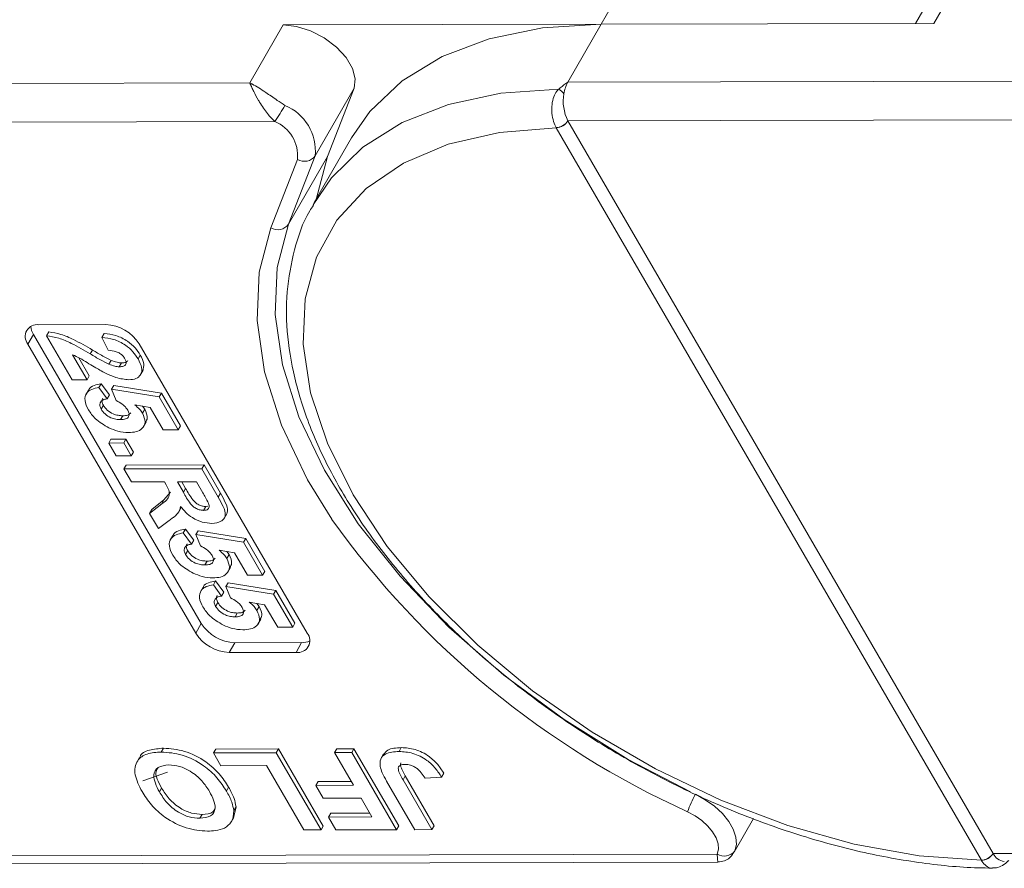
# Model space of a CAD drawing. Header units: millimetres. Extents: x 2471 to 3393, y -390 to 262.
# Tile 34 of 49: x 3114 to 3143, y 75 to 100. Entities that reach past the tile are written whole.
import ezdxf

# ---------------------------------------------------------------- set-up
doc = ezdxf.new("R2010")
doc.units = ezdxf.units.MM

msp = doc.modelspace()

# ---------------------------------------------------------------- linework, layer by layer
at = {"color": 7, "linetype": 'Continuous', "lineweight": 15}
for p, q in [((3130.911, 100.095), (3132.05, 102.077)), ((3140.657, 100.117), (3141.796, 102.099)), ((3141.064, 101.766), (3140.116, 100.116)), ((3140.657, 100.117), (3130.911, 100.095)), ((3121.592, 100.075), (3120.615, 98.375)), ((3121.592, 100.075), (3130.911, 100.095)), ((3129.935, 98.396), (3130.911, 100.095)), ((3150.662, 98.442), (3129.935, 98.396)), ((3120.615, 98.375), (3099.889, 98.33)), ((3122.531, 96.238), (3123.669, 98.22)), ((3122.89, 96.218), (3123.669, 98.22)), ((3099.891, 97.198), (3121.348, 97.246)), ((3129.937, 97.265), (3151.394, 97.312)), ((3129.938, 97.263), (3129.937, 97.265)), ((3142.394, 75.796), (3129.938, 97.263)), ((3129.594, 97.067), (3129.596, 97.064)), ((3129.596, 97.064), (3142.052, 75.598)), ((3123.595, 96.766), (3122.505, 94.868)), ((3122.012, 96.136), (3121.233, 94.133)), ((3121.752, 94.235), (3122.531, 96.238)), ((3122.89, 96.218), (3121.752, 94.235)), ((3122.559, 94.963), (3122.89, 96.218)), ((3114.438, 91.29), (3116.397, 91.295)), ((3114.275, 91.007), (3114.112, 90.724)), ((3119.193, 82.532), (3114.275, 91.007)), ((3114.658, 90.967), (3114.723, 91.08)), ((3115.408, 89.674), (3114.658, 90.967)), ((3116.284, 90.92), (3116.349, 91.033)), ((3116.461, 90.54), (3116.284, 90.92)), ((3119.03, 82.249), (3114.112, 90.724)), ((3117.378, 90.731), (3122.296, 82.256)), ((3115.421, 90.41), (3115.848, 89.675)), ((3115.603, 90.323), (3115.913, 89.788)), ((3115.94, 90.435), (3116.005, 90.548)), ((3117.342, 90.286), (3117.407, 90.399)), ((3116.484, 90.133), (3116.55, 90.246)), ((3116.792, 90.058), (3116.857, 90.171)), ((3115.848, 89.675), (3115.913, 89.788)), ((3117.407, 89.814), (3117.488, 89.955)), ((3115.848, 89.675), (3115.408, 89.674)), ((3116.194, 89.447), (3116.259, 89.561)), ((3116.194, 89.447), (3116.435, 89.118)), ((3116.259, 89.561), (3116.5, 89.231)), ((3116.562, 89.398), (3116.627, 89.511)), ((3116.627, 89.511), (3118.024, 89.285)), ((3115.896, 89.384), (3115.815, 89.243)), ((3116.435, 89.118), (3116.5, 89.231)), ((3116.7, 89.065), (3116.562, 89.398)), ((3116.562, 89.398), (3117.959, 89.172)), ((3117.959, 89.172), (3118.024, 89.285)), ((3117.959, 89.172), (3118.518, 88.209)), ((3118.024, 89.285), (3118.583, 88.322)), ((3116.258, 88.815), (3116.324, 88.929)), ((3117.696, 88.866), (3117.243, 88.943)), ((3117.467, 88.905), (3117.536, 88.812)), ((3118.078, 88.208), (3117.696, 88.866)), ((3116.829, 88.51), (3116.894, 88.623)), ((3117.47, 88.699), (3117.536, 88.812)), ((3117.5, 88.298), (3117.581, 88.439)), ((3118.518, 88.209), (3118.583, 88.322)), ((3118.518, 88.209), (3118.078, 88.208)), ((3116.482, 87.823), (3116.547, 87.937)), ((3116.482, 87.823), (3116.921, 87.824)), ((3116.702, 87.443), (3116.482, 87.823)), ((3116.547, 87.937), (3116.987, 87.938)), ((3116.921, 87.824), (3116.987, 87.938)), ((3116.921, 87.824), (3117.142, 87.444)), ((3116.987, 87.938), (3117.207, 87.557)), ((3117.142, 87.444), (3116.702, 87.443)), ((3117.142, 87.444), (3117.207, 87.557)), ((3116.923, 87.063), (3116.988, 87.176)), ((3116.988, 87.176), (3119.274, 87.181)), ((3119.209, 87.068), (3119.274, 87.181)), ((3119.274, 87.181), (3119.756, 86.351)), ((3116.923, 87.063), (3119.209, 87.068)), ((3117.144, 86.683), (3116.923, 87.063)), ((3119.209, 87.068), (3119.691, 86.238)), ((3118.111, 86.685), (3117.144, 86.683)), ((3118.16, 86.6), (3118.111, 86.685)), ((3119.049, 86.687), (3118.492, 86.686)), ((3118.492, 86.686), (3118.67, 86.379)), ((3118.623, 86.686), (3118.735, 86.493)), ((3119.236, 86.364), (3119.049, 86.687)), ((3118.101, 86.154), (3118.294, 86.38)), ((3118.67, 86.379), (3118.735, 86.493)), ((3119.691, 86.238), (3119.756, 86.351)), ((3117.68, 85.758), (3118.036, 86.04)), ((3117.745, 85.871), (3118.101, 86.154)), ((3118.036, 86.04), (3118.101, 86.154)), ((3119.327, 85.963), (3119.385, 85.973)), ((3117.68, 85.758), (3117.745, 85.871)), ((3117.938, 85.314), (3117.68, 85.758)), ((3118.525, 85.792), (3118.606, 85.933)), ((3119.262, 85.85), (3119.327, 85.963)), ((3119.86, 85.609), (3119.942, 85.75)), ((3118.252, 85.554), (3117.938, 85.314)), ((3118.367, 85.125), (3118.286, 84.984)), ((3118.666, 85.188), (3118.731, 85.301)), ((3118.666, 85.188), (3118.906, 84.859)), ((3118.731, 85.301), (3118.972, 84.972)), ((3119.033, 85.138), (3119.098, 85.252)), ((3119.172, 84.806), (3119.033, 85.138)), ((3119.033, 85.138), (3120.43, 84.913)), ((3119.098, 85.252), (3120.495, 85.026)), ((3118.906, 84.859), (3118.972, 84.972)), ((3120.43, 84.913), (3120.495, 85.026)), ((3120.43, 84.913), (3120.989, 83.949)), ((3120.495, 85.026), (3121.054, 84.063)), ((3118.73, 84.556), (3118.795, 84.669)), ((3120.168, 84.607), (3119.715, 84.684)), ((3119.938, 84.646), (3120.007, 84.553)), ((3119.942, 84.44), (3120.007, 84.553)), ((3120.55, 83.948), (3120.168, 84.607)), ((3119.3, 84.25), (3119.365, 84.364)), ((3119.971, 84.039), (3120.053, 84.18)), ((3120.989, 83.949), (3121.054, 84.063)), ((3119.548, 83.667), (3119.613, 83.78)), ((3119.548, 83.667), (3119.789, 83.338)), ((3119.613, 83.78), (3119.854, 83.451)), ((3119.916, 83.617), (3119.981, 83.73)), ((3119.981, 83.73), (3121.378, 83.505)), ((3120.989, 83.949), (3120.55, 83.948)), ((3119.25, 83.604), (3119.169, 83.462)), ((3119.789, 83.338), (3119.854, 83.451)), ((3120.054, 83.285), (3119.916, 83.617)), ((3119.916, 83.617), (3121.313, 83.392)), ((3121.313, 83.392), (3121.378, 83.505)), ((3121.313, 83.392), (3121.872, 82.428)), ((3121.378, 83.505), (3121.937, 82.542)), ((3119.613, 83.035), (3119.678, 83.148)), ((3121.05, 83.086), (3120.597, 83.162)), ((3120.821, 83.125), (3120.89, 83.032)), ((3120.183, 82.729), (3120.248, 82.842)), ((3120.825, 82.919), (3120.89, 83.032)), ((3121.432, 82.427), (3121.05, 83.086)), ((3119.193, 82.532), (3119.03, 82.249)), ((3120.854, 82.517), (3120.935, 82.659)), ((3121.872, 82.428), (3121.937, 82.542)), ((3121.872, 82.428), (3121.432, 82.427)), ((3120.174, 81.968), (3120.011, 81.685)), ((3122.133, 81.973), (3120.174, 81.968)), ((3122.133, 81.973), (3121.97, 81.689)), ((3121.97, 81.689), (3120.011, 81.685)), ((3118.022, 78.768), (3118.087, 78.881)), ((3119.55, 78.742), (3119.615, 78.856)), ((3119.615, 78.856), (3121.457, 78.86)), ((3121.392, 78.746), (3121.457, 78.86)), ((3121.457, 78.86), (3122.769, 76.6)), ((3123.101, 78.75), (3123.166, 78.863)), ((3123.166, 78.863), (3123.668, 78.865)), ((3123.603, 78.751), (3123.668, 78.865)), ((3123.668, 78.865), (3124.98, 76.605)), ((3124.99, 78.783), (3125.055, 78.897)), ((3117.385, 78.608), (3117.304, 78.466)), ((3119.55, 78.742), (3121.392, 78.746)), ((3119.769, 78.366), (3119.55, 78.742)), ((3121.392, 78.746), (3122.704, 76.486)), ((3123.101, 78.75), (3123.603, 78.751)), ((3123.656, 77.794), (3123.101, 78.75)), ((3123.603, 78.751), (3124.915, 76.491)), ((3124.535, 78.711), (3124.454, 78.569)), ((3121.109, 78.369), (3119.769, 78.366)), ((3122.201, 76.485), (3121.109, 78.369)), ((3118.206, 78.182), (3117.485, 77.922)), ((3122.55, 77.792), (3122.615, 77.905)), ((3122.615, 77.905), (3123.59, 77.907)), ((3125.45, 76.492), (3124.624, 77.917)), ((3125.104, 77.956), (3125.169, 78.07)), ((3125.104, 77.956), (3125.953, 76.494)), ((3125.169, 78.07), (3126.018, 76.607)), ((3126.234, 78.032), (3125.749, 78.002)), ((3126.234, 78.032), (3126.299, 78.145)), ((3117.966, 77.6), (3118.031, 77.713)), ((3119.93, 77.625), (3119.995, 77.739)), ((3122.55, 77.792), (3123.656, 77.794)), ((3122.769, 77.415), (3122.55, 77.792)), ((3123.874, 77.417), (3122.769, 77.415)), ((3124.194, 76.867), (3123.874, 77.417)), ((3120.212, 77.164), (3120.14, 76.837)), ((3120.147, 77.051), (3120.212, 77.164)), ((3119.15, 76.827), (3119.215, 76.94)), ((3120.068, 76.709), (3120.149, 76.851)), ((3122.921, 76.864), (3122.986, 76.977)), ((3122.921, 76.864), (3124.194, 76.867)), ((3123.139, 76.487), (3122.921, 76.864)), ((3122.986, 76.977), (3124.128, 76.98)), ((3134.803, 75.832), (3135.373, 76.824)), ((3122.704, 76.486), (3122.201, 76.485)), ((3122.704, 76.486), (3122.769, 76.6)), ((3124.915, 76.491), (3123.139, 76.487)), ((3124.915, 76.491), (3124.98, 76.605)), ((3125.953, 76.494), (3125.45, 76.492)), ((3125.953, 76.494), (3126.018, 76.607)), ((3134.308, 75.777), (3112.349, 75.728)), ((3142.052, 75.598), (3142.053, 75.595)), ((3142.395, 75.795), (3142.394, 75.796)), ((3164.354, 75.843), (3142.395, 75.795)), ((3112.676, 75.494), (3134.327, 75.542))]:
    msp.add_line(p, q, dxfattribs=at)
at = {"color": 7, "linetype": 'Continuous', "lineweight": 15, "flags": 128}
for points in [[(3123.669, 98.22), (3123.707, 98.492), (3123.628, 98.8), (3123.439, 99.119), (3123.154, 99.425), (3122.797, 99.692), (3122.396, 99.899), (3121.983, 100.03), (3121.592, 100.075)], [(3130.911, 100.095), (3129.193, 99.986), (3127.63, 99.668), (3126.249, 99.148), (3125.078, 98.435), (3124.137, 97.542), (3123.595, 96.766)], [(3129.668, 98.197), (3127.974, 98.071), (3126.435, 97.741), (3125.078, 97.211), (3123.929, 96.492), (3123.008, 95.597), (3122.469, 94.805)], [(3142.052, 75.598), (3140.231, 75.728), (3138.327, 76.07), (3136.377, 76.615), (3134.421, 77.354), (3132.498, 78.271), (3130.645, 79.349), (3128.9, 80.565), (3127.297, 81.896), (3125.868, 83.315), (3124.642, 84.794), (3123.642, 86.304), (3122.889, 87.814), (3122.398, 89.295), (3122.179, 90.717), (3122.235, 92.051), (3122.566, 93.272), (3123.165, 94.355), (3124.021, 95.279), (3125.115, 96.024), (3126.427, 96.577), (3127.931, 96.926), (3129.596, 97.064)], [(3121.233, 94.133), (3120.892, 92.833), (3120.83, 91.418), (3121.049, 89.914), (3121.545, 88.347), (3122.309, 86.747), (3123.02, 85.587)], [(3133.527, 77.598), (3131.705, 78.549), (3129.823, 79.721), (3128.06, 81.022), (3126.449, 82.43), (3125.018, 83.918), (3123.795, 85.459), (3122.802, 87.025), (3122.056, 88.587), (3121.572, 90.116), (3121.358, 91.585), (3121.418, 92.967), (3121.752, 94.235)], [(3133.672, 77.529), (3133.962, 77.371), (3134.229, 77.18), (3134.461, 76.966), (3134.648, 76.737), (3134.782, 76.504), (3134.858, 76.275), (3134.872, 76.062), (3134.823, 75.872)], [(3133.444, 77.019), (3133.662, 76.901), (3133.862, 76.758), (3134.036, 76.597), (3134.176, 76.426), (3134.277, 76.251), (3134.334, 76.079), (3134.344, 75.919), (3134.308, 75.777)]]:
    msp.add_lwpolyline(points, dxfattribs=at)
at = {"color": 7, "linetype": 'Continuous', "lineweight": 15}
for centre, radius, start, end in [((3130.834, 97.9), 1.027, 151.137, 171.0902), ((3129.236, 97.567), 0.763, 40.1491, 55.5658), ((3131.032, 97.833), 1.233, 169.4134, 207.4295), ((3115.602, 101.188), 6.969, 325.5444, 330.1305), ((3121.082, 96.376), 1.455, 354.5664, 67.2376), ((3120.926, 96.239), 1.091, 354.5664, 67.2376), ((3129.574, 97.499), 0.432, 272.6947, 327.2216), ((3129.575, 97.494), 0.43, 272.7339, 327.5146), ((3122.216, 96.469), 0.391, 238.5972, 323.7029), ((3121.437, 94.466), 0.391, 238.5972, 323.7029), ((3114.382, 90.945), 0.349, 80.921, 219.3383), ((3114.706, 91.279), 0.51, 184.4162, 212.2288), ((3116.344, 90.066), 1.229, 32.7297, 87.5188), ((3144.151, 100.672), 25.964, 215.5235, 245.6452), ((3120.227, 83.197), 1.229, 212.7297, 267.5188), ((3120.064, 82.913), 1.229, 212.7297, 267.5188), ((3122.026, 82.034), 0.349, 260.921, 39.3383), ((3122.151, 82.482), 0.51, 268.0228, 295.8286), ((3136.057, 76.158), 2.751, 150.1208, 161.7639), ((3134.515, 76.099), 0.383, 237.2666, 323.7036), ((3142.031, 76.027), 0.43, 272.7339, 327.5146), ((3142.033, 76.023), 0.429, 272.7662, 327.8058), ((3142.762, 75.962), 0.403, 204.5137, 264.4226)]:
    msp.add_arc(centre, radius, start, end, dxfattribs=at)
for points, knots in [([(3129.935, 98.396), (3129.934, 98.395), (3129.858, 98.342), (3129.767, 98.278), (3129.683, 98.209), (3129.668, 98.197)], [0, 0, 0, 0, 0.012087, 0.82463, 1, 1, 1, 1]), ([(3120.615, 98.375), (3120.617, 98.375), (3120.622, 98.372), (3120.642, 98.363), (3120.666, 98.351), (3120.804, 98.278), (3121.04, 98.13), (3121.372, 97.895), (3121.57, 97.767), (3121.645, 97.718)], [0, 0, 0, 0, 0.005088, 0.020369, 0.070807, 0.089086, 0.500311, 0.809226, 1, 1, 1, 1]), ([(3121.348, 97.246), (3121.312, 97.281), (3121.238, 97.352), (3121.125, 97.485), (3121.011, 97.64), (3120.927, 97.771), (3120.827, 97.939), (3120.747, 98.089), (3120.681, 98.227), (3120.654, 98.287), (3120.639, 98.32), (3120.631, 98.338), (3120.625, 98.354), (3120.62, 98.364), (3120.618, 98.369), (3120.617, 98.373), (3120.616, 98.374), (3120.615, 98.375)], [0, 0, 0, 0, 0.1010295, 0.2049461, 0.3371683, 0.4742971, 0.5161999, 0.7436507, 0.8530899, 0.914248, 0.9321698, 0.9601369, 0.976545, 0.9861936, 0.994698, 0.9959318, 1, 1, 1, 1]), ([(3129.668, 98.197), (3129.649, 98.175), (3129.59, 98.109), (3129.514, 97.962), (3129.46, 97.741), (3129.458, 97.486), (3129.505, 97.246), (3129.567, 97.123), (3129.594, 97.067)], [0, 0, 0, 0, 0.07361, 0.225281, 0.412719, 0.616054, 0.826783, 1, 1, 1, 1]), ([(3122.48, 94.79), (3122.443, 94.734), (3122.179, 94.342), (3121.902, 93.49), (3121.671, 92.258), (3121.692, 90.937), (3121.939, 89.556), (3122.417, 88.129), (3123.119, 86.68), (3124.034, 85.234), (3125.145, 83.815), (3126.433, 82.447), (3127.876, 81.15), (3129.451, 79.943), (3131.133, 78.844), (3132.897, 77.871), (3134.714, 77.039), (3136.559, 76.36), (3138.402, 75.844), (3140.213, 75.507), (3141.534, 75.376), (3142.236, 75.37), (3142.375, 75.368)], [0, 0, 0, 0, 0.008583, 0.060908, 0.11324, 0.166069, 0.219655, 0.27393, 0.328643, 0.383549, 0.438467, 0.49333, 0.548126, 0.602866, 0.657573, 0.712269, 0.766979, 0.821722, 0.876527, 0.931418, 0.986418, 1, 1, 1, 1]), ([(3114.658, 90.967), (3114.777, 90.949), (3115.016, 90.912), (3115.459, 90.716), (3115.757, 90.541), (3115.94, 90.435)], [0, 0, 0, 0, 0.279551, 0.559332, 1, 1, 1, 1]), ([(3114.723, 91.08), (3114.842, 91.062), (3115.081, 91.025), (3115.524, 90.829), (3115.822, 90.655), (3116.005, 90.548)], [0, 0, 0, 0, 0.279551, 0.559332, 1, 1, 1, 1]), ([(3116.284, 90.92), (3116.396, 90.907), (3116.621, 90.88), (3116.958, 90.717), (3117.201, 90.501), (3117.295, 90.358), (3117.342, 90.286)], [0, 0, 0, 0, 0.280752, 0.55897, 0.779275, 1, 1, 1, 1]), ([(3116.349, 91.033), (3116.462, 91.02), (3116.686, 90.993), (3117.023, 90.831), (3117.266, 90.614), (3117.36, 90.471), (3117.407, 90.399)], [0, 0, 0, 0, 0.280752, 0.55897, 0.779275, 1, 1, 1, 1]), ([(3116.388, 89.868), (3116.277, 89.929), (3116.095, 90.028), (3115.85, 90.18), (3115.642, 90.31), (3115.495, 90.377), (3115.421, 90.41)], [0, 0, 0, 0, 0.339985, 0.560186, 0.78038, 1, 1, 1, 1]), ([(3115.94, 90.435), (3116.04, 90.375), (3116.219, 90.269), (3116.403, 90.174), (3116.484, 90.133)], [0, 0, 0, 0, 0.560235, 1, 1, 1, 1]), ([(3116.005, 90.548), (3116.105, 90.488), (3116.284, 90.382), (3116.468, 90.287), (3116.55, 90.246)], [0, 0, 0, 0, 0.5602349, 1, 1, 1, 1]), ([(3116.956, 90.293), (3116.938, 90.321), (3116.902, 90.376), (3116.811, 90.45), (3116.655, 90.524), (3116.541, 90.533), (3116.461, 90.54)], [0, 0, 0, 0, 0.187236, 0.374084, 0.560696, 1, 1, 1, 1]), ([(3117.407, 90.399), (3117.453, 90.313), (3117.542, 90.142), (3117.498, 90.008), (3117.477, 89.943)], [0, 0, 0, 0, 0.511088, 1, 1, 1, 1]), ([(3116.484, 90.133), (3116.544, 90.11), (3116.65, 90.069), (3116.749, 90.061), (3116.792, 90.058)], [0, 0, 0, 0, 0.560117, 1, 1, 1, 1]), ([(3116.55, 90.246), (3116.609, 90.223), (3116.715, 90.182), (3116.814, 90.175), (3116.857, 90.171)], [0, 0, 0, 0, 0.5601166, 1, 1, 1, 1]), ([(3116.792, 90.058), (3116.834, 90.06), (3116.918, 90.064), (3116.992, 90.12), (3117, 90.205), (3116.971, 90.264), (3116.956, 90.293)], [0, 0, 0, 0, 0.2806635, 0.5594614, 0.7793655, 1, 1, 1, 1]), ([(3116.857, 90.171), (3116.901, 90.173), (3116.983, 90.175), (3117.025, 90.22), (3117.044, 90.241)], [0, 0, 0, 0, 0.520649, 1, 1, 1, 1]), ([(3117.342, 90.286), (3117.385, 90.2), (3117.471, 90.03), (3117.438, 89.822), (3117.294, 89.697), (3117.146, 89.684), (3117.072, 89.678)], [0, 0, 0, 0, 0.280568, 0.55975, 0.779795, 1, 1, 1, 1]), ([(3117.072, 89.678), (3116.947, 89.691), (3116.723, 89.714), (3116.49, 89.821), (3116.388, 89.868)], [0, 0, 0, 0, 0.558458, 1, 1, 1, 1]), ([(3115.887, 88.799), (3115.843, 88.89), (3115.755, 89.072), (3115.813, 89.284), (3115.974, 89.408), (3116.121, 89.434), (3116.194, 89.447)], [0, 0, 0, 0, 0.279948, 0.559031, 0.779331, 1, 1, 1, 1]), ([(3115.898, 89.366), (3115.9, 89.377), (3115.914, 89.446), (3116.046, 89.518), (3116.188, 89.546), (3116.259, 89.561)], [0, 0, 0, 0, 0.0835018, 0.5413674, 1, 1, 1, 1]), ([(3116.435, 89.118), (3116.39, 89.109), (3116.299, 89.092), (3116.229, 89.015), (3116.211, 88.919), (3116.243, 88.85), (3116.258, 88.815)], [0, 0, 0, 0, 0.2802995, 0.5599611, 0.7800424, 1, 1, 1, 1]), ([(3116.31, 89.129), (3116.306, 89.125), (3116.281, 89.101), (3116.278, 89.031), (3116.308, 88.963), (3116.324, 88.929)], [0, 0, 0, 0, 0.083768, 0.542013, 1, 1, 1, 1]), ([(3116.324, 88.929), (3116.358, 88.88), (3116.427, 88.784), (3116.596, 88.675), (3116.759, 88.628), (3116.849, 88.625), (3116.894, 88.623)], [0, 0, 0, 0, 0.279573, 0.558664, 0.778923, 1, 1, 1, 1]), ([(3117.037, 88.789), (3117.016, 88.819), (3116.974, 88.881), (3116.858, 88.98), (3116.76, 89.033), (3116.7, 89.065)], [0, 0, 0, 0, 0.279963, 0.560065, 1, 1, 1, 1]), ([(3117.243, 88.943), (3117.295, 88.9), (3117.387, 88.824), (3117.445, 88.737), (3117.47, 88.699)], [0, 0, 0, 0, 0.559888, 1, 1, 1, 1]), ([(3116.489, 88.269), (3116.345, 88.351), (3116.086, 88.499), (3115.948, 88.707), (3115.887, 88.799)], [0, 0, 0, 0, 0.558353, 1, 1, 1, 1]), ([(3116.258, 88.815), (3116.293, 88.767), (3116.362, 88.67), (3116.531, 88.562), (3116.694, 88.515), (3116.784, 88.511), (3116.829, 88.51)], [0, 0, 0, 0, 0.279573, 0.558664, 0.778923, 1, 1, 1, 1]), ([(3116.829, 88.51), (3116.88, 88.512), (3116.981, 88.517), (3117.074, 88.582), (3117.089, 88.683), (3117.054, 88.754), (3117.037, 88.789)], [0, 0, 0, 0, 0.280898, 0.55946, 0.779497, 1, 1, 1, 1]), ([(3116.894, 88.623), (3116.946, 88.624), (3117.047, 88.627), (3117.099, 88.679), (3117.125, 88.704)], [0, 0, 0, 0, 0.518665, 1, 1, 1, 1]), ([(3117.47, 88.699), (3117.508, 88.609), (3117.584, 88.43), (3117.482, 88.242), (3117.296, 88.143), (3117.138, 88.134), (3117.059, 88.129)], [0, 0, 0, 0, 0.2790069, 0.5586194, 0.7790735, 1, 1, 1, 1]), ([(3117.536, 88.812), (3117.578, 88.72), (3117.647, 88.572), (3117.581, 88.472), (3117.556, 88.435)], [0, 0, 0, 0, 0.621608, 1, 1, 1, 1]), ([(3117.059, 88.129), (3116.956, 88.136), (3116.772, 88.149), (3116.575, 88.232), (3116.489, 88.269)], [0, 0, 0, 0, 0.5595341, 1, 1, 1, 1]), ([(3118.036, 86.04), (3118.133, 86.112), (3118.269, 86.211), (3118.255, 86.439), (3118.192, 86.546), (3118.16, 86.6)], [0, 0, 0, 0, 0.561022, 0.779295, 1, 1, 1, 1]), ([(3118.67, 86.379), (3118.73, 86.267), (3118.806, 86.127), (3118.951, 85.964), (3119.05, 85.897), (3119.162, 85.855), (3119.228, 85.851), (3119.262, 85.85)], [0, 0, 0, 0, 0.500962, 0.625785, 0.750436, 0.875032, 1, 1, 1, 1]), ([(3118.735, 86.493), (3118.795, 86.381), (3118.871, 86.241), (3119.016, 86.078), (3119.116, 86.01), (3119.227, 85.969), (3119.294, 85.965), (3119.327, 85.963)], [0, 0, 0, 0, 0.500962, 0.625785, 0.750436, 0.875032, 1, 1, 1, 1]), ([(3119.405, 86.061), (3119.375, 86.118), (3119.321, 86.218), (3119.262, 86.319), (3119.236, 86.364)], [0, 0, 0, 0, 0.559921, 1, 1, 1, 1]), ([(3119.756, 86.351), (3119.806, 86.262), (3119.905, 86.084), (3119.989, 85.859), (3119.943, 85.765), (3119.93, 85.738)], [0, 0, 0, 0, 0.4173287, 0.8317341, 1, 1, 1, 1]), ([(3119.262, 85.85), (3119.298, 85.852), (3119.369, 85.858), (3119.44, 85.93), (3119.418, 86.012), (3119.405, 86.061)], [0, 0, 0, 0, 0.281129, 0.561183, 1, 1, 1, 1]), ([(3119.691, 86.238), (3119.741, 86.148), (3119.842, 85.969), (3119.92, 85.74), (3119.864, 85.6), (3119.749, 85.497), (3119.601, 85.48), (3119.503, 85.469)], [0, 0, 0, 0, 0.251143, 0.500527, 0.625735, 0.75105, 1, 1, 1, 1]), ([(3118.586, 85.964), (3118.572, 85.903), (3118.548, 85.804), (3118.449, 85.702), (3118.354, 85.625), (3118.286, 85.578), (3118.252, 85.554)], [0, 0, 0, 0, 0.339579, 0.559591, 0.779787, 1, 1, 1, 1]), ([(3119.503, 85.469), (3119.411, 85.476), (3119.227, 85.488), (3118.944, 85.616), (3118.729, 85.788), (3118.634, 85.905), (3118.586, 85.964)], [0, 0, 0, 0, 0.2799536, 0.5589329, 0.7791735, 1, 1, 1, 1]), ([(3118.358, 84.539), (3118.314, 84.631), (3118.226, 84.812), (3118.284, 85.024), (3118.445, 85.148), (3118.592, 85.175), (3118.666, 85.188)], [0, 0, 0, 0, 0.279948, 0.559031, 0.779331, 1, 1, 1, 1]), ([(3118.369, 85.106), (3118.371, 85.117), (3118.385, 85.187), (3118.517, 85.258), (3118.659, 85.287), (3118.731, 85.301)], [0, 0, 0, 0, 0.083502, 0.541367, 1, 1, 1, 1]), ([(3118.906, 84.859), (3118.861, 84.85), (3118.771, 84.833), (3118.7, 84.756), (3118.682, 84.66), (3118.714, 84.591), (3118.73, 84.556)], [0, 0, 0, 0, 0.2802995, 0.5599611, 0.7800424, 1, 1, 1, 1]), ([(3118.781, 84.869), (3118.777, 84.866), (3118.753, 84.842), (3118.75, 84.771), (3118.78, 84.703), (3118.795, 84.669)], [0, 0, 0, 0, 0.0837684, 0.5420129, 1, 1, 1, 1]), ([(3118.96, 84.009), (3118.816, 84.092), (3118.558, 84.24), (3118.419, 84.448), (3118.358, 84.539)], [0, 0, 0, 0, 0.558353, 1, 1, 1, 1]), ([(3118.73, 84.556), (3118.764, 84.508), (3118.833, 84.411), (3119.003, 84.303), (3119.165, 84.256), (3119.255, 84.252), (3119.3, 84.25)], [0, 0, 0, 0, 0.279573, 0.558664, 0.778923, 1, 1, 1, 1]), ([(3118.795, 84.669), (3118.829, 84.621), (3118.898, 84.524), (3119.068, 84.416), (3119.23, 84.369), (3119.32, 84.365), (3119.365, 84.364)], [0, 0, 0, 0, 0.279573, 0.558664, 0.778923, 1, 1, 1, 1]), ([(3119.508, 84.53), (3119.487, 84.56), (3119.446, 84.621), (3119.33, 84.721), (3119.232, 84.774), (3119.172, 84.806)], [0, 0, 0, 0, 0.279963, 0.560065, 1, 1, 1, 1]), ([(3119.715, 84.684), (3119.766, 84.641), (3119.859, 84.564), (3119.916, 84.478), (3119.942, 84.44)], [0, 0, 0, 0, 0.559888, 1, 1, 1, 1]), ([(3120.007, 84.553), (3120.05, 84.461), (3120.119, 84.312), (3120.052, 84.213), (3120.027, 84.176)], [0, 0, 0, 0, 0.621608, 1, 1, 1, 1]), ([(3119.3, 84.25), (3119.351, 84.253), (3119.452, 84.257), (3119.545, 84.322), (3119.56, 84.423), (3119.526, 84.494), (3119.508, 84.53)], [0, 0, 0, 0, 0.280898, 0.55946, 0.779497, 1, 1, 1, 1]), ([(3119.365, 84.364), (3119.418, 84.365), (3119.518, 84.368), (3119.571, 84.42), (3119.596, 84.445)], [0, 0, 0, 0, 0.518665, 1, 1, 1, 1]), ([(3119.942, 84.44), (3119.98, 84.35), (3120.055, 84.171), (3119.953, 83.983), (3119.767, 83.884), (3119.61, 83.875), (3119.531, 83.87)], [0, 0, 0, 0, 0.279007, 0.558619, 0.779074, 1, 1, 1, 1]), ([(3119.531, 83.87), (3119.427, 83.877), (3119.243, 83.89), (3119.047, 83.973), (3118.96, 84.009)], [0, 0, 0, 0, 0.559534, 1, 1, 1, 1]), ([(3119.241, 83.018), (3119.197, 83.109), (3119.109, 83.291), (3119.167, 83.503), (3119.328, 83.627), (3119.475, 83.654), (3119.548, 83.667)], [0, 0, 0, 0, 0.279948, 0.559031, 0.779331, 1, 1, 1, 1]), ([(3119.252, 83.585), (3119.254, 83.596), (3119.268, 83.666), (3119.4, 83.737), (3119.542, 83.766), (3119.613, 83.78)], [0, 0, 0, 0, 0.083502, 0.541367, 1, 1, 1, 1]), ([(3119.789, 83.338), (3119.744, 83.329), (3119.653, 83.312), (3119.583, 83.235), (3119.565, 83.139), (3119.597, 83.07), (3119.613, 83.035)], [0, 0, 0, 0, 0.2803, 0.559961, 0.780042, 1, 1, 1, 1]), ([(3119.664, 83.348), (3119.66, 83.345), (3119.635, 83.321), (3119.632, 83.25), (3119.663, 83.182), (3119.678, 83.148)], [0, 0, 0, 0, 0.0837684, 0.5420129, 1, 1, 1, 1]), ([(3119.678, 83.148), (3119.712, 83.1), (3119.781, 83.003), (3119.95, 82.895), (3120.113, 82.848), (3120.203, 82.844), (3120.248, 82.842)], [0, 0, 0, 0, 0.279573, 0.558664, 0.778923, 1, 1, 1, 1]), ([(3120.391, 83.008), (3120.37, 83.039), (3120.328, 83.1), (3120.212, 83.199), (3120.114, 83.253), (3120.054, 83.285)], [0, 0, 0, 0, 0.279963, 0.560065, 1, 1, 1, 1]), ([(3120.597, 83.162), (3120.649, 83.12), (3120.741, 83.043), (3120.799, 82.957), (3120.825, 82.919)], [0, 0, 0, 0, 0.5598879, 1, 1, 1, 1]), ([(3119.843, 82.488), (3119.699, 82.571), (3119.44, 82.719), (3119.302, 82.927), (3119.241, 83.018)], [0, 0, 0, 0, 0.558353, 1, 1, 1, 1]), ([(3119.613, 83.035), (3119.647, 82.987), (3119.716, 82.89), (3119.885, 82.782), (3120.048, 82.735), (3120.138, 82.731), (3120.183, 82.729)], [0, 0, 0, 0, 0.279573, 0.558664, 0.778923, 1, 1, 1, 1]), ([(3120.183, 82.729), (3120.234, 82.732), (3120.335, 82.736), (3120.428, 82.801), (3120.443, 82.902), (3120.408, 82.973), (3120.391, 83.008)], [0, 0, 0, 0, 0.280898, 0.55946, 0.779497, 1, 1, 1, 1]), ([(3120.248, 82.842), (3120.3, 82.844), (3120.401, 82.847), (3120.453, 82.899), (3120.479, 82.924)], [0, 0, 0, 0, 0.5186651, 1, 1, 1, 1]), ([(3120.825, 82.919), (3120.862, 82.829), (3120.938, 82.649), (3120.836, 82.462), (3120.65, 82.362), (3120.492, 82.353), (3120.413, 82.349)], [0, 0, 0, 0, 0.279007, 0.558619, 0.779074, 1, 1, 1, 1]), ([(3120.89, 83.032), (3120.933, 82.94), (3121.002, 82.791), (3120.935, 82.692), (3120.91, 82.654)], [0, 0, 0, 0, 0.621608, 1, 1, 1, 1]), ([(3120.413, 82.349), (3120.31, 82.356), (3120.126, 82.369), (3119.929, 82.452), (3119.843, 82.488)], [0, 0, 0, 0, 0.559534, 1, 1, 1, 1]), ([(3117.457, 77.609), (3117.373, 77.776), (3117.205, 78.11), (3117.275, 78.516), (3117.584, 78.739), (3117.876, 78.758), (3118.022, 78.768)], [0, 0, 0, 0, 0.280551, 0.559488, 0.779434, 1, 1, 1, 1]), ([(3117.391, 78.587), (3117.393, 78.601), (3117.411, 78.725), (3117.664, 78.845), (3117.946, 78.869), (3118.087, 78.881)], [0, 0, 0, 0, 0.05675, 0.527711, 1, 1, 1, 1]), ([(3118.022, 78.768), (3118.224, 78.753), (3118.628, 78.724), (3119.242, 78.412), (3119.678, 78.017), (3119.846, 77.756), (3119.93, 77.625)], [0, 0, 0, 0, 0.2799425, 0.558704, 0.7790449, 1, 1, 1, 1]), ([(3118.087, 78.881), (3118.289, 78.866), (3118.693, 78.837), (3119.307, 78.525), (3119.743, 78.13), (3119.911, 77.869), (3119.995, 77.739)], [0, 0, 0, 0, 0.279942, 0.558704, 0.779045, 1, 1, 1, 1]), ([(3124.432, 78.347), (3124.429, 78.422), (3124.424, 78.573), (3124.606, 78.755), (3124.844, 78.773), (3124.99, 78.783)], [0, 0, 0, 0, 0.280122, 0.560355, 1, 1, 1, 1]), ([(3124.533, 78.692), (3124.569, 78.741), (3124.669, 78.876), (3124.904, 78.889), (3125.055, 78.897)], [0, 0, 0, 0, 0.358473, 1, 1, 1, 1]), ([(3124.99, 78.783), (3125.122, 78.775), (3125.386, 78.76), (3125.795, 78.556), (3126.07, 78.289), (3126.179, 78.118), (3126.234, 78.032)], [0, 0, 0, 0, 0.280246, 0.558416, 0.778827, 1, 1, 1, 1]), ([(3125.055, 78.897), (3125.187, 78.889), (3125.451, 78.873), (3125.86, 78.669), (3126.135, 78.403), (3126.244, 78.231), (3126.299, 78.145)], [0, 0, 0, 0, 0.280246, 0.558416, 0.778827, 1, 1, 1, 1]), ([(3118.242, 78.391), (3118.126, 78.377), (3117.894, 78.349), (3117.741, 78.049), (3117.881, 77.77), (3117.966, 77.6)], [0, 0, 0, 0, 0.279991, 0.559768, 1, 1, 1, 1]), ([(3117.932, 78.314), (3117.906, 78.278), (3117.799, 78.129), (3117.931, 77.892), (3118.031, 77.713)], [0, 0, 0, 0, 0.241235, 1, 1, 1, 1]), ([(3119.436, 77.609), (3119.368, 77.716), (3119.232, 77.929), (3118.911, 78.201), (3118.548, 78.367), (3118.344, 78.383), (3118.242, 78.391)], [0, 0, 0, 0, 0.281021, 0.560116, 0.779939, 1, 1, 1, 1]), ([(3124.624, 77.917), (3124.577, 77.999), (3124.494, 78.144), (3124.451, 78.285), (3124.432, 78.347)], [0, 0, 0, 0, 0.560294, 1, 1, 1, 1]), ([(3125.176, 78.407), (3125.118, 78.403), (3125.03, 78.398), (3124.966, 78.335), (3124.965, 78.193), (3125.042, 78.062), (3125.104, 77.956)], [0, 0, 0, 0, 0.249396, 0.374426, 0.499454, 1, 1, 1, 1]), ([(3125.044, 78.45), (3125.042, 78.448), (3125.025, 78.431), (3125.04, 78.3), (3125.112, 78.172), (3125.169, 78.07)], [0, 0, 0, 0, 0.024971, 0.219843, 1, 1, 1, 1]), ([(3125.517, 78.283), (3125.488, 78.304), (3125.428, 78.346), (3125.306, 78.397), (3125.225, 78.403), (3125.176, 78.407)], [0, 0, 0, 0, 0.2806722, 0.5608436, 1, 1, 1, 1]), ([(3125.749, 78.002), (3125.714, 78.056), (3125.653, 78.153), (3125.559, 78.243), (3125.517, 78.283)], [0, 0, 0, 0, 0.561018, 1, 1, 1, 1]), ([(3119.375, 76.45), (3119.171, 76.466), (3118.764, 76.497), (3118.146, 76.815), (3117.711, 77.215), (3117.542, 77.478), (3117.457, 77.609)], [0, 0, 0, 0, 0.279831, 0.558669, 0.779006, 1, 1, 1, 1]), ([(3118.031, 77.713), (3118.098, 77.607), (3118.232, 77.395), (3118.549, 77.121), (3118.912, 76.96), (3119.114, 76.947), (3119.215, 76.94)], [0, 0, 0, 0, 0.281087, 0.560013, 0.779691, 1, 1, 1, 1]), ([(3119.15, 76.827), (3119.267, 76.839), (3119.501, 76.865), (3119.662, 77.159), (3119.522, 77.438), (3119.436, 77.609)], [0, 0, 0, 0, 0.280278, 0.559877, 1, 1, 1, 1]), ([(3119.93, 77.625), (3119.99, 77.515), (3120.098, 77.318), (3120.132, 77.132), (3120.147, 77.051)], [0, 0, 0, 0, 0.560171, 1, 1, 1, 1]), ([(3119.995, 77.739), (3120.055, 77.628), (3120.163, 77.431), (3120.197, 77.246), (3120.212, 77.164)], [0, 0, 0, 0, 0.560171, 1, 1, 1, 1]), ([(3117.966, 77.6), (3118.033, 77.493), (3118.167, 77.281), (3118.484, 77.007), (3118.847, 76.847), (3119.049, 76.833), (3119.15, 76.827)], [0, 0, 0, 0, 0.281087, 0.560013, 0.779691, 1, 1, 1, 1]), ([(3119.215, 76.94), (3119.34, 76.948), (3119.53, 76.96), (3119.581, 77.085), (3119.599, 77.128)], [0, 0, 0, 0, 0.659913, 1, 1, 1, 1]), ([(3120.147, 77.051), (3120.139, 76.93), (3120.126, 76.715), (3119.951, 76.593), (3119.874, 76.54)], [0, 0, 0, 0, 0.559956, 1, 1, 1, 1]), ([(3119.874, 76.54), (3119.791, 76.51), (3119.642, 76.457), (3119.456, 76.452), (3119.375, 76.45)], [0, 0, 0, 0, 0.559564, 1, 1, 1, 1]), ([(3134.327, 75.542), (3134.327, 75.542), (3134.331, 75.539), (3134.324, 75.58), (3134.313, 75.717), (3134.308, 75.777)], [0, 0, 0, 0, 0.0045186, 0.5696109, 1, 1, 1, 1]), ([(3134.326, 75.549), (3134.394, 75.553), (3134.545, 75.564), (3134.73, 75.704), (3134.794, 75.824), (3134.82, 75.873)], [0, 0, 0, 0, 0.327834, 0.726656, 1, 1, 1, 1]), ([(3142.053, 75.595), (3142.057, 75.588), (3142.098, 75.519), (3142.192, 75.42), (3142.302, 75.356), (3142.366, 75.368), (3142.375, 75.37)], [0, 0, 0, 0, 0.048284, 0.487911, 0.927459, 1, 1, 1, 1]), ([(3142.382, 75.376), (3142.419, 75.374), (3142.519, 75.367), (3142.676, 75.444), (3142.785, 75.53), (3142.85, 75.583), (3142.855, 75.586)], [0, 0, 0, 0, 0.210793, 0.570573, 0.968108, 1, 1, 1, 1])]:
    msp.add_open_spline(points, degree=3, knots=knots, dxfattribs=at)

doc.saveas('drawing.dxf')
